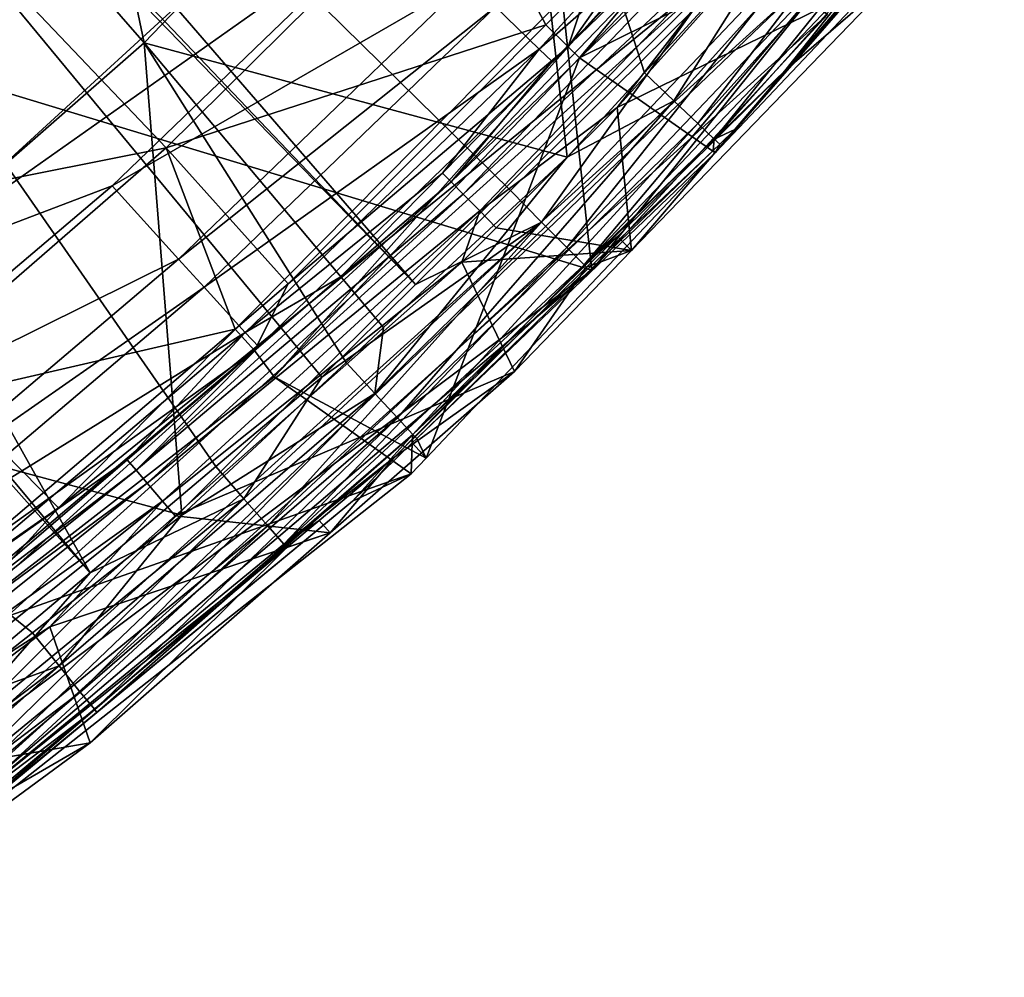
# Model space of a CAD drawing. Extents: x 512 to 878, y 536 to 1026.
# Tile 33 of 256: x 807 to 834, y 569 to 596. Entities that reach past the tile are written whole.
import ezdxf

# ---------------------------------------------------------------- set-up
doc = ezdxf.new("R2010")
doc.units = 0

msp = doc.modelspace()

# ---------------------------------------------------------------- linework, layer by layer
for points in [[(808.077087, 582.260254, 700.419495), (696.199646, 696.199585, 696.199646), (797.71814, 575.023987, 700.419495)], [(824.937012, 599.306702, 700.419495), (696.199646, 696.199585, 696.199646), (808.077087, 582.260254, 700.419495)], [(793.715393, 597.50824, 541.581177), (818.885437, 622.944763, 541.738831), (822.608398, 588.73291, 694.19873)], [(818.885437, 622.944763, 541.738831), (828.513733, 596.103271, 694.210693), (822.608398, 588.73291, 694.19873)], [(788.506104, 622.225525, 737.436646), (786.900574, 620.778809, 737.430298), (817.805176, 588.345947, 736.851196)], [(820.390381, 590.901611, 736.859985), (788.506104, 622.225525, 737.436646), (817.805176, 588.345947, 736.851196)], [(825.365723, 595.82019, 736.876831), (788.506104, 622.225525, 737.436646), (820.390381, 590.901611, 736.859985)], [(786.900574, 620.778809, 737.430298), (786.583313, 620.49292, 737.429016), (817.805176, 588.345947, 736.851196)], [(786.583313, 620.49292, 737.429016), (780.308655, 614.838684, 737.404114), (808.939636, 580.495972, 736.824463)], [(812.36499, 583.385803, 736.83429), (786.583313, 620.49292, 737.429016), (808.939636, 580.495972, 736.824463)], [(815.248535, 585.818481, 736.842529), (786.583313, 620.49292, 737.429016), (812.36499, 583.385803, 736.83429)], [(817.805176, 588.345947, 736.851196), (786.583313, 620.49292, 737.429016), (815.248535, 585.818481, 736.842529)], [(805.551453, 618.135925, 721.308044), (797.509155, 609.706177, 721.130249), (810.412964, 594.924133, 720.687683)], [(820.419739, 605.327881, 720.807312), (805.551453, 618.135925, 721.308044), (810.412964, 594.924133, 720.687683)], [(780.308655, 614.838684, 737.404114), (779.206177, 613.845215, 737.39978), (808.939636, 580.495972, 736.824463)], [(808.939636, 580.495972, 736.824463), (779.206177, 613.845215, 737.39978), (804.795166, 576.999451, 736.812622)], [(810.412964, 594.924133, 720.687683), (797.509155, 609.706177, 721.130249), (799.400879, 585.302917, 720.56604)], [(820.419739, 605.327881, 720.807312), (810.412964, 594.924133, 720.687683), (821.928589, 591.814392, 720.028137)], [(824.037048, 594.112, 720.035217), (820.419739, 605.327881, 720.807312), (821.928589, 591.814392, 720.028137)], [(828.140808, 598.583801, 720.048889), (820.419739, 605.327881, 720.807312), (824.037048, 594.112, 720.035217)], [(821.96344, 594.819275, 707.325195), (829.98645, 603.704834, 707.328491), (822.265503, 594.522827, 707.111328)], [(824.940125, 599.033142, 707.934937), (829.98645, 603.704834, 707.328491), (821.96344, 594.819275, 707.325195)], [(829.98645, 603.704834, 707.328491), (830.578491, 603.216431, 707.111328), (822.265503, 594.522827, 707.111328)], [(830.578491, 603.216431, 707.111328), (833.836365, 600.254761, 707.111328), (822.265503, 594.522827, 707.111328)], [(819.977539, 595.9104, 730.601624), (828.706238, 602.992004, 728.152222), (821.172668, 594.753601, 728.123474)], [(828.706238, 602.992004, 728.152222), (826.140686, 599.103821, 725.841675), (821.172668, 594.753601, 728.123474)], [(832.417725, 601.778503, 719.79541), (824.837036, 593.351257, 719.772827), (825.491028, 592.728455, 719.134399)], [(832.417725, 601.778503, 719.79541), (828.140808, 598.583801, 720.048889), (824.837036, 593.351257, 719.772827)], [(833.10498, 601.202515, 719.156372), (832.417725, 601.778503, 719.79541), (825.491028, 592.728455, 719.134399)], [(833.10498, 601.202515, 719.156372), (825.491028, 592.728455, 719.134399), (825.933838, 592.308289, 718.212097)], [(833.569946, 600.814331, 718.236816), (833.10498, 601.202515, 719.156372), (825.933838, 592.308289, 718.212097)], [(826.497803, 592.567688, 717.201355), (833.569946, 600.814331, 718.236816), (825.933838, 592.308289, 718.212097)], [(833.482971, 600.541382, 717.229553), (833.569946, 600.814331, 718.236816), (826.497803, 592.567688, 717.201355)], [(833.482971, 600.541382, 717.229553), (826.497803, 592.567688, 717.201355), (825.965393, 591.93634, 707.111328)], [(833.836365, 600.254761, 707.111328), (833.482971, 600.541382, 717.229553), (825.965393, 591.93634, 707.111328)], [(822.265503, 594.522827, 707.111328), (833.836365, 600.254761, 707.111328), (825.965393, 591.93634, 707.111328)], [(806.679688, 596.622803, 715.428223), (818.942749, 599.924744, 712.740295), (811.011047, 592.069702, 712.65863)], [(818.942749, 599.924744, 712.740295), (821.3479, 595.417603, 707.929932), (811.011047, 592.069702, 712.65863)], [(818.942749, 599.924744, 712.740295), (822.558838, 596.636414, 707.931641), (821.3479, 595.417603, 707.929932)], [(821.527527, 594.416443, 725.838745), (826.820984, 599.542358, 725.179749), (818.776306, 591.142334, 725.175964)], [(826.820984, 599.542358, 725.179749), (827.167297, 599.23175, 724.595398), (818.776306, 591.142334, 725.175964)], [(826.140686, 599.103821, 725.841675), (826.820984, 599.542358, 725.179749), (821.527527, 594.416443, 725.838745)], [(826.871094, 597.583435, 699.927917), (824.937012, 599.306702, 700.419495), (808.077087, 582.260254, 700.419495)], [(818.776306, 591.142334, 725.175964), (827.167297, 599.23175, 724.595398), (819.101501, 590.80957, 724.593628)], [(827.167297, 599.23175, 724.595398), (827.648254, 598.800354, 724.222839), (819.101501, 590.80957, 724.593628)], [(821.172668, 594.753601, 728.123474), (826.140686, 599.103821, 725.841675), (821.527527, 594.416443, 725.838745)], [(822.558838, 596.636414, 707.931641), (824.940125, 599.033142, 707.934937), (821.96344, 594.819275, 707.325195)], [(819.101501, 590.80957, 724.593628), (827.648254, 598.800354, 724.222839), (819.552368, 590.348145, 724.222473)], [(827.648254, 598.800354, 724.222839), (823.296143, 593.166443, 724.111328), (819.552368, 590.348145, 724.222473)], [(827.648254, 598.800354, 724.222839), (828.028259, 598.459229, 724.111328), (823.296143, 593.166443, 724.111328)], [(813.397461, 597.858337, 733.190308), (817.301758, 598.51178, 732.857849), (803.405701, 588.704285, 733.15741)], [(817.301758, 598.51178, 732.857849), (809.53833, 591.034485, 732.831177), (803.405701, 588.704285, 733.15741)], [(817.301758, 598.51178, 732.857849), (819.234497, 596.631775, 731.513489), (809.53833, 591.034485, 732.831177)], [(828.028259, 598.459229, 724.111328), (831.15448, 597.018555, 724.102783), (823.296143, 593.166443, 724.111328)], [(828.140808, 598.583801, 720.048889), (824.037048, 594.112, 720.035217), (824.837036, 593.351257, 719.772827)], [(756.510559, 598.407837, 733.531921), (813.397461, 597.858337, 733.190308), (803.405701, 588.704285, 733.15741)], [(828.86377, 598.078552, 736.678345), (821.237122, 590.046387, 736.65094), (821.926697, 589.351501, 736.022705)], [(828.86377, 598.078552, 736.678345), (825.365723, 595.82019, 736.876831), (821.237122, 590.046387, 736.65094)], [(829.59491, 597.427612, 736.05011), (828.86377, 598.078552, 736.678345), (821.926697, 589.351501, 736.022705)], [(793.715393, 597.50824, 541.581177), (822.608398, 588.73291, 694.19873), (806.073303, 576.312256, 694.185364)], [(826.871094, 597.583435, 699.927917), (799.391907, 572.72522, 699.924866), (800.466553, 571.266602, 698.515625)], [(826.871094, 597.583435, 699.927917), (808.077087, 582.260254, 700.419495), (799.391907, 572.72522, 699.924866)], [(828.234863, 596.390015, 698.528015), (826.871094, 597.583435, 699.927917), (800.466553, 571.266602, 698.515625)], [(829.59491, 597.427612, 736.05011), (821.926697, 589.351501, 736.022705), (822.397034, 588.879395, 735.069336)], [(830.093506, 596.985474, 735.09668), (829.59491, 597.427612, 736.05011), (822.397034, 588.879395, 735.069336)], [(827.861511, 594.166138, 734.037354), (830.093506, 596.985474, 735.09668), (822.397034, 588.879395, 735.069336)], [(823.296143, 593.166443, 724.111328), (831.15448, 597.018555, 724.102783), (823.682434, 589.275146, 724.102173)], [(831.15448, 597.018555, 724.102783), (827.861511, 594.166138, 734.037354), (823.682434, 589.275146, 724.102173)], [(831.15448, 597.018555, 724.102783), (830.195251, 596.894958, 734.04657), (827.861511, 594.166138, 734.037354)], [(830.195251, 596.894958, 734.04657), (830.093506, 596.985474, 735.09668), (827.861511, 594.166138, 734.037354)], [(806.679688, 596.622803, 715.428223), (811.011047, 592.069702, 712.65863), (798.548828, 589.585327, 715.319641)], [(809.53833, 591.034485, 732.831177), (819.234497, 596.631775, 731.513489), (811.349182, 589.036804, 731.486816)], [(819.234497, 596.631775, 731.513489), (819.977539, 595.9104, 730.601624), (811.349182, 589.036804, 731.486816)], [(821.3479, 595.417603, 707.929932), (822.558838, 596.636414, 707.931641), (821.96344, 594.819275, 707.325195)], [(828.234863, 596.390015, 698.528015), (800.466553, 571.266602, 698.515625), (801.0849, 570.427246, 696.461243)], [(829.024231, 595.69928, 696.485535), (828.234863, 596.390015, 698.528015), (801.0849, 570.427246, 696.461243)], [(828.513733, 596.103271, 694.210693), (829.024231, 595.69928, 696.485535), (822.608398, 588.73291, 694.19873)], [(811.349182, 589.036804, 731.486816), (819.977539, 595.9104, 730.601624), (812.04541, 588.270142, 730.57489)], [(819.977539, 595.9104, 730.601624), (821.172668, 594.753601, 728.123474), (812.04541, 588.270142, 730.57489)], [(825.365723, 595.82019, 736.876831), (820.390381, 590.901611, 736.859985), (821.237122, 590.046387, 736.65094)], [(822.608398, 588.73291, 694.19873), (829.024231, 595.69928, 696.485535), (801.0849, 570.427246, 696.461243)], [(811.011047, 592.069702, 712.65863), (821.3479, 595.417603, 707.929932), (814.338562, 588.362854, 707.920166)], [(821.3479, 595.417603, 707.929932), (821.96344, 594.819275, 707.325195), (814.338562, 588.362854, 707.920166)], [(810.412964, 594.924133, 720.687683), (799.400879, 585.302917, 720.56604), (811.438721, 582.058716, 719.996521)], [(815.918152, 586.224609, 720.01001), (810.412964, 594.924133, 720.687683), (811.438721, 582.058716, 719.996521)], [(816.934814, 587.170166, 720.013123), (810.412964, 594.924133, 720.687683), (815.918152, 586.224609, 720.01001)], [(821.928589, 591.814392, 720.028137), (810.412964, 594.924133, 720.687683), (816.934814, 587.170166, 720.013123)], [(812.04541, 588.270142, 730.57489), (821.172668, 594.753601, 728.123474), (813.165283, 587.040405, 728.096802)], [(821.172668, 594.753601, 728.123474), (818.539978, 591.380798, 725.836853), (813.165283, 587.040405, 728.096802)], [(813.418091, 586.550598, 707.321899), (821.96344, 594.819275, 707.325195), (813.954346, 585.831177, 707.111328)], [(814.338562, 588.362854, 707.920166), (821.96344, 594.819275, 707.325195), (813.418091, 586.550598, 707.321899)], [(821.96344, 594.819275, 707.325195), (822.265503, 594.522827, 707.111328), (813.954346, 585.831177, 707.111328)], [(821.172668, 594.753601, 728.123474), (821.527527, 594.416443, 725.838745), (818.539978, 591.380798, 725.836853)], [(813.954346, 585.831177, 707.111328), (822.265503, 594.522827, 707.111328), (818.094849, 583.618347, 707.111328)], [(822.265503, 594.522827, 707.111328), (825.965393, 591.93634, 707.111328), (818.094849, 583.618347, 707.111328)], [(818.539978, 591.380798, 725.836853), (821.527527, 594.416443, 725.838745), (818.776306, 591.142334, 725.175964)], [(823.305969, 589.655334, 734.022156), (827.861511, 594.166138, 734.037354), (822.397034, 588.879395, 735.069336)], [(827.861511, 594.166138, 734.037354), (823.305969, 589.655334, 734.022156), (823.682434, 589.275146, 724.102173)], [(824.837036, 593.351257, 719.772827), (824.037048, 594.112, 720.035217), (821.928589, 591.814392, 720.028137)], [(824.837036, 593.351257, 719.772827), (816.697144, 585.38092, 719.751892), (817.314575, 584.712891, 719.114136)], [(824.837036, 593.351257, 719.772827), (821.928589, 591.814392, 720.028137), (816.697144, 585.38092, 719.751892)], [(825.491028, 592.728455, 719.134399), (824.837036, 593.351257, 719.772827), (817.314575, 584.712891, 719.114136)], [(819.552368, 590.348145, 724.222473), (823.296143, 593.166443, 724.111328), (820.000488, 589.889343, 724.111328)], [(820.000488, 589.889343, 724.111328), (823.296143, 593.166443, 724.111328), (823.682434, 589.275146, 724.102173)], [(825.491028, 592.728455, 719.134399), (817.314575, 584.712891, 719.114136), (817.732971, 584.261902, 718.189026)], [(825.933838, 592.308289, 718.212097), (825.491028, 592.728455, 719.134399), (817.732971, 584.261902, 718.189026)], [(826.497803, 592.567688, 717.201355), (825.933838, 592.308289, 718.212097), (826.085938, 592.167358, 717.199829)], [(826.497803, 592.567688, 717.201355), (826.085938, 592.167358, 717.199829), (825.965393, 591.93634, 707.111328)], [(825.909302, 591.995728, 717.199158), (825.933838, 592.308289, 718.212097), (817.732971, 584.261902, 718.189026)], [(826.085938, 592.167358, 717.199829), (825.933838, 592.308289, 718.212097), (825.909302, 591.995728, 717.199158)], [(798.548828, 589.585327, 715.319641), (811.011047, 592.069702, 712.65863), (802.583496, 584.752075, 712.576843)], [(811.011047, 592.069702, 712.65863), (812.894958, 587.133118, 707.917603), (802.583496, 584.752075, 712.576843)], [(811.011047, 592.069702, 712.65863), (814.338562, 588.362854, 707.920166), (812.894958, 587.133118, 707.917603)], [(826.085938, 592.167358, 717.199829), (825.909302, 591.995728, 717.199158), (825.965393, 591.93634, 707.111328)], [(821.928589, 591.814392, 720.028137), (816.934814, 587.170166, 720.013123), (816.697144, 585.38092, 719.751892)], [(825.909302, 591.995728, 717.199158), (817.732971, 584.261902, 718.189026), (817.836182, 584.150146, 717.169373)], [(825.965393, 591.93634, 707.111328), (825.909302, 591.995728, 717.199158), (817.836182, 584.150146, 717.169373)], [(825.965393, 591.93634, 707.111328), (817.836182, 584.150146, 717.169373), (818.094849, 583.618347, 707.111328)], [(818.539978, 591.380798, 725.836853), (815.750366, 588.546265, 725.835083), (813.165283, 587.040405, 728.096802)], [(818.539978, 591.380798, 725.836853), (818.776306, 591.142334, 725.175964), (815.750366, 588.546265, 725.835083)], [(803.405701, 588.704285, 733.15741), (809.53833, 591.034485, 732.831177), (801.320068, 584.060669, 732.806519)], [(809.53833, 591.034485, 732.831177), (811.349182, 589.036804, 731.486816), (801.320068, 584.060669, 732.806519)], [(813.534607, 586.643616, 725.833923), (818.776306, 591.142334, 725.175964), (810.194458, 583.288513, 725.172424)], [(818.776306, 591.142334, 725.175964), (819.101501, 590.80957, 724.593628), (810.194458, 583.288513, 725.172424)], [(815.750366, 588.546265, 725.835083), (818.776306, 591.142334, 725.175964), (813.534607, 586.643616, 725.833923)], [(810.194458, 583.288513, 725.172424), (819.101501, 590.80957, 724.593628), (810.497192, 582.935059, 724.59198)], [(819.101501, 590.80957, 724.593628), (819.552368, 590.348145, 724.222473), (810.497192, 582.935059, 724.59198)], [(821.237122, 590.046387, 736.65094), (820.390381, 590.901611, 736.859985), (817.805176, 588.345947, 736.851196)], [(810.497192, 582.935059, 724.59198), (819.552368, 590.348145, 724.222473), (810.91626, 582.445801, 724.222107)], [(819.552368, 590.348145, 724.222473), (819.063232, 588.957336, 724.111328), (810.91626, 582.445801, 724.222107)], [(819.552368, 590.348145, 724.222473), (820.000488, 589.889343, 724.111328), (819.063232, 588.957336, 724.111328)], [(821.237122, 590.046387, 736.65094), (813.131897, 582.50647, 736.625366), (813.777283, 581.770386, 735.99707)], [(821.237122, 590.046387, 736.65094), (815.248535, 585.818481, 736.842529), (813.131897, 582.50647, 736.625366)], [(821.926697, 589.351501, 736.022705), (821.237122, 590.046387, 736.65094), (813.777283, 581.770386, 735.99707)], [(821.237122, 590.046387, 736.65094), (817.805176, 588.345947, 736.851196), (815.248535, 585.818481, 736.842529)], [(820.000488, 589.889343, 724.111328), (823.682434, 589.275146, 724.102173), (819.063232, 588.957336, 724.111328)], [(823.305969, 589.655334, 734.022156), (822.397034, 588.879395, 735.069336), (822.460815, 588.818481, 734.019348)], [(823.682434, 589.275146, 724.102173), (823.305969, 589.655334, 734.022156), (822.460815, 588.818481, 734.019348)], [(821.926697, 589.351501, 736.022705), (813.777283, 581.770386, 735.99707), (814.217529, 581.270081, 735.043762)], [(822.397034, 588.879395, 735.069336), (821.926697, 589.351501, 736.022705), (814.217529, 581.270081, 735.043762)], [(819.063232, 588.957336, 724.111328), (823.682434, 589.275146, 724.102173), (820.497559, 585.974548, 724.101929)], [(823.682434, 589.275146, 724.102173), (822.460815, 588.818481, 734.019348), (820.497559, 585.974548, 724.101929)], [(801.320068, 584.060669, 732.806519), (811.349182, 589.036804, 731.486816), (803.000916, 581.952515, 731.462036)], [(811.349182, 589.036804, 731.486816), (812.04541, 588.270142, 730.57489), (803.000916, 581.952515, 731.462036)], [(810.91626, 582.445801, 724.222107), (819.063232, 588.957336, 724.111328), (811.259033, 582.042236, 724.111328)], [(819.063232, 588.957336, 724.111328), (820.497559, 585.974548, 724.101929), (811.259033, 582.042236, 724.111328)], [(817.234131, 583.643127, 734.001892), (822.397034, 588.879395, 735.069336), (814.217529, 581.270081, 735.043762)], [(822.460815, 588.818481, 734.019348), (822.397034, 588.879395, 735.069336), (817.234131, 583.643127, 734.001892)], [(820.497559, 585.974548, 724.101929), (822.460815, 588.818481, 734.019348), (817.234131, 583.643127, 734.001892)], [(806.073303, 576.312256, 694.185364), (822.608398, 588.73291, 694.19873), (801.0849, 570.427246, 696.461243)], [(813.165283, 587.040405, 728.096802), (815.750366, 588.546265, 725.835083), (813.534607, 586.643616, 725.833923)], [(803.000916, 581.952515, 731.462036), (812.04541, 588.270142, 730.57489), (803.647217, 581.143372, 730.55011)], [(812.04541, 588.270142, 730.57489), (813.165283, 587.040405, 728.096802), (803.647217, 581.143372, 730.55011)], [(812.894958, 587.133118, 707.917603), (814.338562, 588.362854, 707.920166), (813.418091, 586.550598, 707.321899)], [(802.583496, 584.752075, 712.576843), (812.894958, 587.133118, 707.917603), (805.730164, 581.029968, 707.904907)], [(803.647217, 581.143372, 730.55011), (813.165283, 587.040405, 728.096802), (804.686829, 579.845154, 728.07196)], [(813.165283, 587.040405, 728.096802), (809.954041, 583.568909, 725.832031), (804.686829, 579.845154, 728.07196)], [(812.894958, 587.133118, 707.917603), (813.418091, 586.550598, 707.321899), (805.730164, 581.029968, 707.904907)], [(813.165283, 587.040405, 728.096802), (813.534607, 586.643616, 725.833923), (809.954041, 583.568909, 725.832031)], [(816.934814, 587.170166, 720.013123), (815.918152, 586.224609, 720.01001), (816.697144, 585.38092, 719.751892)], [(804.356262, 578.892761, 707.318542), (813.418091, 586.550598, 707.321899), (804.612061, 578.573425, 707.111328)], [(805.730164, 581.029968, 707.904907), (813.418091, 586.550598, 707.321899), (804.356262, 578.892761, 707.318542)], [(813.418091, 586.550598, 707.321899), (813.954346, 585.831177, 707.111328), (804.612061, 578.573425, 707.111328)], [(809.954041, 583.568909, 725.832031), (813.534607, 586.643616, 725.833923), (810.194458, 583.288513, 725.172424)], [(816.697144, 585.38092, 719.751892), (815.918152, 586.224609, 720.01001), (811.438721, 582.058716, 719.996521)], [(811.259033, 582.042236, 724.111328), (820.497559, 585.974548, 724.101929), (815.478516, 581.58252, 724.101746)], [(820.497559, 585.974548, 724.101929), (817.234131, 583.643127, 734.001892), (815.478516, 581.58252, 724.101746)], [(813.954346, 585.831177, 707.111328), (817.687439, 583.187744, 707.111328), (804.612061, 578.573425, 707.111328)], [(815.248535, 585.818481, 736.842529), (812.36499, 583.385803, 736.83429), (813.131897, 582.50647, 736.625366)], [(813.954346, 585.831177, 707.111328), (818.094849, 583.618347, 707.111328), (817.687439, 583.187744, 707.111328)], [(816.697144, 585.38092, 719.751892), (808.096436, 577.957642, 719.731323), (808.674683, 577.246765, 719.094299)], [(816.697144, 585.38092, 719.751892), (811.438721, 582.058716, 719.996521), (808.096436, 577.957642, 719.731323)], [(817.314575, 584.712891, 719.114136), (816.697144, 585.38092, 719.751892), (808.674683, 577.246765, 719.094299)], [(807.368896, 578.857422, 719.98468), (799.400879, 585.302917, 720.56604), (804.622681, 576.697205, 719.976685)], [(811.438721, 582.058716, 719.996521), (799.400879, 585.302917, 720.56604), (807.368896, 578.857422, 719.98468)], [(817.314575, 584.712891, 719.114136), (808.674683, 577.246765, 719.094299), (809.066833, 576.766479, 718.166443)], [(817.732971, 584.261902, 718.189026), (817.314575, 584.712891, 719.114136), (809.066833, 576.766479, 718.166443)], [(817.732971, 584.261902, 718.189026), (809.066833, 576.766479, 718.166443), (809.128418, 576.692139, 717.139099)], [(816.08429, 582.447632, 717.162903), (817.732971, 584.261902, 718.189026), (809.128418, 576.692139, 717.139099)], [(817.715149, 584.032532, 717.168884), (817.732971, 584.261902, 718.189026), (816.08429, 582.447632, 717.162903)], [(817.836182, 584.150146, 717.169373), (817.732971, 584.261902, 718.189026), (817.715149, 584.032532, 717.168884)], [(817.687439, 583.187744, 707.111328), (817.715149, 584.032532, 717.168884), (816.08429, 582.447632, 717.162903)], [(818.094849, 583.618347, 707.111328), (817.715149, 584.032532, 717.168884), (817.687439, 583.187744, 707.111328)], [(817.836182, 584.150146, 717.169373), (817.715149, 584.032532, 717.168884), (818.094849, 583.618347, 707.111328)], [(804.686829, 579.845154, 728.07196), (809.954041, 583.568909, 725.832031), (805.067383, 579.37262, 725.829468)], [(809.954041, 583.568909, 725.832031), (810.194458, 583.288513, 725.172424), (805.067383, 579.37262, 725.829468)], [(815.181213, 581.920593, 733.996094), (817.234131, 583.643127, 734.001892), (814.217529, 581.270081, 735.043762)], [(817.234131, 583.643127, 734.001892), (815.181213, 581.920593, 733.996094), (815.478516, 581.58252, 724.101746)], [(805.067383, 579.37262, 725.829468), (810.194458, 583.288513, 725.172424), (801.133362, 576.023926, 725.169189)], [(810.194458, 583.288513, 725.172424), (810.497192, 582.935059, 724.59198), (801.133362, 576.023926, 725.169189)], [(817.687439, 583.187744, 707.111328), (816.08429, 582.447632, 717.162903), (801.916992, 570.755432, 707.111328)], [(804.612061, 578.573425, 707.111328), (817.687439, 583.187744, 707.111328), (801.916992, 570.755432, 707.111328)], [(813.131897, 582.50647, 736.625366), (812.36499, 583.385803, 736.83429), (808.939636, 580.495972, 736.824463)], [(801.133362, 576.023926, 725.169189), (810.497192, 582.935059, 724.59198), (801.412354, 575.651428, 724.590454)], [(810.497192, 582.935059, 724.59198), (810.91626, 582.445801, 724.222107), (801.412354, 575.651428, 724.590454)], [(801.412354, 575.651428, 724.590454), (810.91626, 582.445801, 724.222107), (801.798096, 575.136475, 724.221741)], [(810.91626, 582.445801, 724.222107), (807.84845, 579.020203, 724.111328), (801.798096, 575.136475, 724.221741)], [(816.08429, 582.447632, 717.162903), (809.128418, 576.692139, 717.139099), (801.916992, 570.755432, 707.111328)], [(813.131897, 582.50647, 736.625366), (804.556885, 575.472839, 736.601562), (805.155518, 574.698303, 735.973328)], [(813.131897, 582.50647, 736.625366), (808.939636, 580.495972, 736.824463), (804.556885, 575.472839, 736.601562)], [(813.777283, 581.770386, 735.99707), (813.131897, 582.50647, 736.625366), (805.155518, 574.698303, 735.973328)], [(810.91626, 582.445801, 724.222107), (811.259033, 582.042236, 724.111328), (807.84845, 579.020203, 724.111328)], [(808.077087, 582.260254, 700.419495), (797.71814, 575.023987, 700.419495), (799.391907, 572.72522, 699.924866)], [(811.438721, 582.058716, 719.996521), (807.368896, 578.857422, 719.98468), (808.096436, 577.957642, 719.731323)], [(811.259033, 582.042236, 724.111328), (815.478516, 581.58252, 724.101746), (807.84845, 579.020203, 724.111328)], [(815.181213, 581.920593, 733.996094), (814.217529, 581.270081, 735.043762), (814.301086, 581.182068, 733.993591)], [(815.478516, 581.58252, 724.101746), (815.181213, 581.920593, 733.996094), (814.301086, 581.182068, 733.993591)], [(813.777283, 581.770386, 735.99707), (805.155518, 574.698303, 735.973328), (805.563843, 574.171692, 735.019958)], [(814.217529, 581.270081, 735.043762), (813.777283, 581.770386, 735.99707), (805.563843, 574.171692, 735.019958)], [(807.84845, 579.020203, 724.111328), (815.478516, 581.58252, 724.101746), (808.943665, 575.864136, 724.101501)], [(815.478516, 581.58252, 724.101746), (814.301086, 581.182068, 733.993591), (808.943665, 575.864136, 724.101501)], [(814.301086, 581.182068, 733.993591), (814.217529, 581.270081, 735.043762), (805.563843, 574.171692, 735.019958)], [(814.301086, 581.182068, 733.993591), (805.563843, 574.171692, 735.019958), (805.776855, 574.029602, 733.969543)], [(808.943665, 575.864136, 724.101501), (814.301086, 581.182068, 733.993591), (805.776855, 574.029602, 733.969543)], [(808.939636, 580.495972, 736.824463), (804.795166, 576.999451, 736.812622), (804.556885, 575.472839, 736.601562)], [(801.798096, 575.136475, 724.221741), (807.84845, 579.020203, 724.111328), (802.129272, 574.693359, 724.111328)], [(807.84845, 579.020203, 724.111328), (808.943665, 575.864136, 724.101501), (802.129272, 574.693359, 724.111328)], [(808.096436, 577.957642, 719.731323), (807.368896, 578.857422, 719.98468), (804.622681, 576.697205, 719.976685)], [(808.096436, 577.957642, 719.731323), (799.101013, 571.134338, 719.709961), (799.637573, 570.383179, 719.07373)], [(808.096436, 577.957642, 719.731323), (804.622681, 576.697205, 719.976685), (799.101013, 571.134338, 719.709961)], [(808.674683, 577.246765, 719.094299), (808.096436, 577.957642, 719.731323), (799.637573, 570.383179, 719.07373)], [(808.674683, 577.246765, 719.094299), (799.637573, 570.383179, 719.07373), (800.001831, 569.875305, 718.143066)], [(809.066833, 576.766479, 718.166443), (808.674683, 577.246765, 719.094299), (800.001831, 569.875305, 718.143066)], [(804.968811, 573.250366, 717.124878), (809.066833, 576.766479, 718.166443), (800.001831, 569.875305, 718.143066)], [(809.128418, 576.692139, 717.139099), (809.066833, 576.766479, 718.166443), (804.968811, 573.250366, 717.124878)], [(809.128418, 576.692139, 717.139099), (804.968811, 573.250366, 717.124878), (801.916992, 570.755432, 707.111328)], [(808.943665, 575.864136, 724.101501), (805.776855, 574.029602, 733.969543), (800.266663, 569.475891, 724.101685)], [(802.129272, 574.693359, 724.111328), (808.943665, 575.864136, 724.101501), (800.266663, 569.475891, 724.101685)]]:
    msp.add_3dface(points)

doc.saveas('drawing.dxf')
